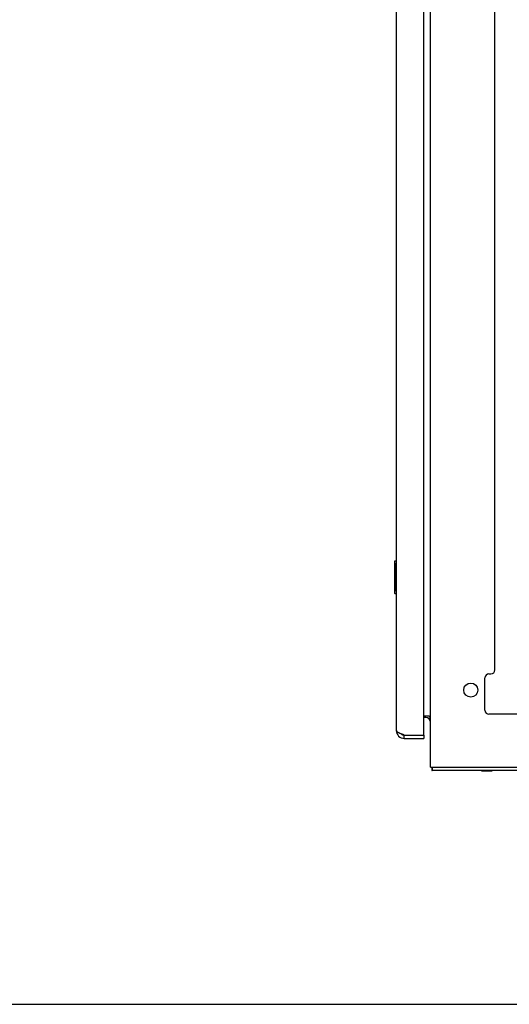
# Model space of a CAD drawing. Header units: inches. Extents: x 0 to 189, y 0 to 122.
# Tile 39 of 44: x 96 to 111, y 0 to 31. Entities that reach past the tile are written whole.
import ezdxf

# ---------------------------------------------------------------- set-up
doc = ezdxf.new("R2010")
doc.units = ezdxf.units.IN
doc.header["$LTSCALE"] = 10.388889
doc.header["$MEASUREMENT"] = 0
doc.layers.get('0').update_dxf_attribs({"linetype": 'CONTINUOUS'})

msp = doc.modelspace()

# ---------------------------------------------------------------- linework, layer by layer
at = {"color": 3, "linetype": 'Continuous'}
for p, q in [((109.044, 7.356), (109.044, 85.888)), ((107.986, 8.498), (107.986, 84.745)), ((108.84, 8.376), (108.84, 84.868)), ((111.044, 10.377), (111.044, 33.708)), ((110.732, 9.127), (110.732, 10.127)), ((110.857, 10.252), (110.919, 10.252)), ((108.84, 8.95), (109.003, 8.95)), ((108.901, 8.898), (108.84, 8.898)), ((109.007, 8.858), (109.013, 8.863)), ((125.231, 9.002), (110.857, 9.002)), ((109.004, 8.856), (109.006, 8.857)), ((109.006, 8.857), (109.007, 8.858)), ((108.232, 8.356), (108.82, 8.356)), ((108.232, 8.252), (108.84, 8.252)), ((109.044, 7.356), (127.044, 7.356)), ((109.087, 7.305), (109.087, 7.288)), ((126.992, 7.252), (109.096, 7.252))]:
    msp.add_line(p, q, dxfattribs=at)
at = {"color": 7, "linetype": 'Continuous'}
for p, q in [((107.986, 13.752), (107.941, 13.752)), ((107.926, 13.737), (107.926, 12.767)), ((107.972, 13.652), (107.972, 12.852)), ((107.941, 12.752), (107.986, 12.752)), ((109.043, 8.893), (109.008, 8.859)), ((109.004, 8.856), (109.004, 8.856)), ((108.232, 8.252), (108.232, 8.356)), ((108.82, 8.356), (108.84, 8.356)), ((108.84, 8.356), (108.84, 8.252)), ((109.096, 7.356), (109.096, 7.252)), ((110.625, 7.248), (110.625, 7.252)), ((110.625, 7.248), (110.962, 7.248)), ((110.962, 7.248), (110.962, 7.252)), ((0, 0), (188.889, 0))]:
    msp.add_line(p, q, dxfattribs=at)
for points in [[(107.971, 13.688), (107.971, 13.682), (107.971, 13.676), (107.972, 13.67), (107.972, 13.664), (107.972, 13.658), (107.972, 13.652)], [(107.972, 12.852), (107.972, 12.846), (107.972, 12.839), (107.972, 12.833), (107.971, 12.827), (107.971, 12.821), (107.971, 12.816)]]:
    msp.add_lwpolyline(points, dxfattribs=at)
at = {"color": 3, "linetype": 'Continuous'}
for points in [[(109.003, 8.95), (109.003, 8.948), (109.003, 8.946), (109.004, 8.944), (109.004, 8.942), (109.005, 8.941), (109.006, 8.939), (109.007, 8.937), (109.009, 8.936), (109.011, 8.934), (109.012, 8.933), (109.014, 8.932), (109.016, 8.93), (109.018, 8.929), (109.021, 8.928), (109.023, 8.927), (109.028, 8.924)], [(109.013, 8.863), (109.015, 8.864), (109.017, 8.865), (109.018, 8.866), (109.02, 8.868), (109.022, 8.87), (109.024, 8.871), (109.026, 8.873), (109.028, 8.875), (109.03, 8.877), (109.032, 8.879), (109.034, 8.881), (109.036, 8.883), (109.038, 8.885), (109.039, 8.887), (109.04, 8.888)], [(109.028, 8.924), (109.03, 8.923), (109.032, 8.922), (109.035, 8.921), (109.037, 8.919), (109.039, 8.918), (109.04, 8.916), (109.042, 8.915), (109.042, 8.913), (109.043, 8.912), (109.043, 8.911), (109.044, 8.909)], [(109.04, 8.888), (109.041, 8.89), (109.042, 8.892), (109.043, 8.894), (109.043, 8.895), (109.044, 8.897), (109.044, 8.898)], [(109.003, 8.855), (109.003, 8.855), (109.003, 8.855), (109.004, 8.855), (109.004, 8.856), (109.004, 8.856)], [(108.153, 8.386), (108.138, 8.391), (108.123, 8.397), (108.109, 8.403), (108.095, 8.409), (108.082, 8.415), (108.07, 8.421), (108.058, 8.427), (108.047, 8.433), (108.037, 8.439), (108.027, 8.445), (108.019, 8.451), (108.011, 8.457), (108.004, 8.463), (107.999, 8.469), (107.994, 8.475), (107.99, 8.481), (107.988, 8.486), (107.986, 8.492), (107.986, 8.498)], [(108.232, 8.356), (108.216, 8.362), (108.2, 8.368), (108.184, 8.374), (108.168, 8.38), (108.153, 8.386)], [(109.083, 7.356), (109.083, 7.354), (109.084, 7.349), (109.085, 7.343), (109.086, 7.338), (109.086, 7.332), (109.086, 7.327), (109.087, 7.321), (109.087, 7.316), (109.087, 7.31), (109.087, 7.305)], [(109.087, 7.288), (109.087, 7.284), (109.087, 7.281), (109.088, 7.278), (109.088, 7.274), (109.088, 7.271), (109.088, 7.268), (109.088, 7.265), (109.089, 7.263), (109.089, 7.261), (109.09, 7.259), (109.09, 7.258), (109.091, 7.256), (109.091, 7.255), (109.092, 7.254), (109.092, 7.253), (109.093, 7.253), (109.094, 7.252), (109.095, 7.252), (109.096, 7.252)]]:
    msp.add_lwpolyline(points, dxfattribs=at)
msp.add_circle((110.294, 9.752), 0.219, dxfattribs=at)
at = {"color": 7, "linetype": 'Continuous'}
for centre, radius, start, end in [((107.941, 13.737), 0.015, 90, 180), ((107.971, 13.737), 0.015, 0, 90), ((107.941, 12.767), 0.015, 180, 270), ((107.971, 12.767), 0.015, 270, 360), ((108.232, 8.498), 0.142, 228.6336, 270), ((108.15, 8.642), 0.26, 270, 272.5937)]:
    msp.add_arc(centre, radius, start, end, dxfattribs=at)
at = {"color": 3, "linetype": 'Continuous'}
for centre, radius, start, end in [((110.857, 10.127), 0.125, 90, 180), ((110.919, 10.377), 0.125, 270, 360), ((108.901, 8.755), 0.142, 0, 90), ((110.857, 9.127), 0.125, 180, 270), ((108.232, 8.498), 0.246, 180, 270), ((108.82, 8.376), 0.02, 270, 360)]:
    msp.add_arc(centre, radius, start, end, dxfattribs=at)

doc.saveas('drawing.dxf')
